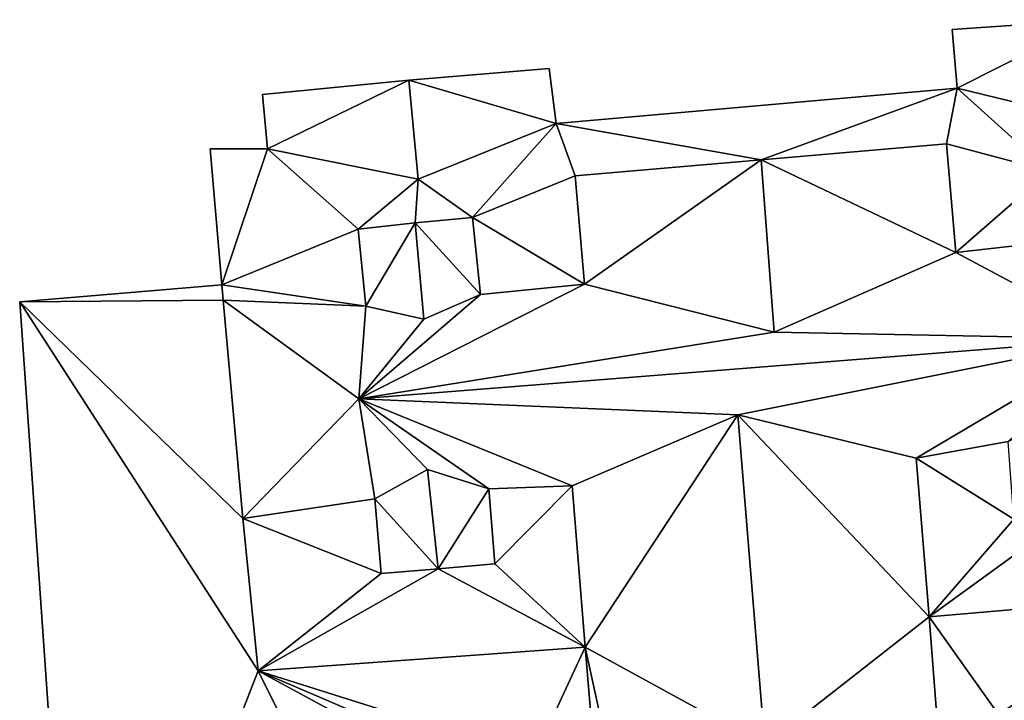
# Model space of a CAD drawing. Header units: inches. Extents: x 573046 to 573266, y 6670408 to 6670668.
# Tile 10 of 20: x 573226 to 573242, y 6670493 to 6670504. Entities that reach past the tile are written whole.
import ezdxf

# ---------------------------------------------------------------- set-up
doc = ezdxf.new("R2010")
doc.units = ezdxf.units.IN
doc.header["$MEASUREMENT"] = 0
doc.layers.add('Bygning', color=10, linetype='Continuous')

msp = doc.modelspace()

# ---------------------------------------------------------------- meshes
at = {"layer": 'Bygning', "color": 74, "true_color": 0x55aa00}
mesh = msp.add_polyface(dxfattribs=at)
corners = [(573240.9, 6670503.82, 229.76), (573243.18, 6670503.98, 226.196), (573240.9, 6670503.82, 226.195), (573243.18, 6670503.98, 230.47)]
mesh.append_faces([[corners[k] for k in face] for face in [(0, 3, 1), (0, 1, 2)]])
mesh = msp.add_polyface(dxfattribs=at)
corners = [(573243.18, 6670503.98, 230.47), (573240.98, 6670502.869, 229.76), (573243.33, 6670502.301, 230.42), (573240.9, 6670503.82, 229.76)]
mesh.append_faces([[corners[k] for k in face] for face in [(0, 3, 1), (0, 1, 2)]])
mesh = msp.add_polyface(dxfattribs=at)
corners = [(573240.98, 6670502.869, 229.76), (573240.9, 6670503.82, 226.195), (573240.98, 6670502.869, 226.174), (573240.9, 6670503.82, 229.76)]
mesh.append_faces([[corners[k] for k in face] for face in [(0, 3, 1), (0, 1, 2)]])
mesh = msp.add_polyface(dxfattribs=at)
corners = [(573238.02, 6670498.92, 233.073), (573231.3, 6670497.84, 233.57), (573243.58, 6670498.811, 233.55), (573231.41, 6670499.34, 232.253), (573229.102, 6670499.438, 232.08), (573245.25, 6670502.131, 230.89), (573251.45, 6670502.66, 230.66), (573248.28, 6670503.5, 229.76), (573245.368, 6670500.776, 232.01), (573244.43, 6670500.561, 232.055), (573229.079, 6670499.689, 231.802), (573244.32, 6670501.699, 231.04), (573229.82, 6670501.891, 229.76), (573228.89, 6670501.891, 229.746), (573245.4, 6670503.25, 229.76), (573237.81, 6670501.711, 230.587), (573240.98, 6670502.869, 229.76), (573234.49, 6670502.301, 229.76), (573242.47, 6670501.529, 231.065), (573243.33, 6670502.301, 230.42), (573232.26, 6670501.4, 230.4), (573231.29, 6670500.59, 231.137), (573233.14, 6670500.779, 231.096), (573240.96, 6670500.211, 232.13), (573234.95, 6670499.699, 232.175), (573232.35, 6670499.131, 232.502), (573243.52, 6670500.07, 232.428), (573234.8, 6670501.449, 230.615), (573240.81, 6670501.971, 230.56), (573243.4, 6670501.619, 231.048), (573232.21, 6670500.689, 231.112), (573242.58, 6670500.391, 232.08), (573233.27, 6670499.529, 232.212)]
mesh.append_faces([[corners[k] for k in face] for face in [(24, 22, 32), (31, 18, 23), (27, 22, 24), (18, 28, 23), (19, 29, 11), (31, 2, 26), (1, 32, 25), (24, 32, 1), (31, 23, 2), (27, 17, 22), (30, 22, 20), (30, 20, 21), (18, 29, 19), (18, 16, 28), (15, 28, 16), (15, 17, 27), (21, 12, 10), (11, 5, 19), (21, 10, 3), (2, 9, 26), (8, 11, 9), (3, 1, 25), (24, 1, 0), (2, 23, 0), (22, 17, 20), (20, 12, 21), (5, 14, 19), (18, 19, 16), (15, 16, 17), (5, 7, 14), (10, 12, 13), (8, 5, 11), (3, 10, 4), (2, 8, 9), (5, 6, 7), (3, 4, 1), (0, 1, 2)]])
mesh = msp.add_polyface(dxfattribs=at)
corners = [(573234.38, 6670503.189, 229.76), (573234.38, 6670503.189, 226.112), (573232.11, 6670503, 226.082), (573232.11, 6670503, 230.64)]
mesh.append_faces([[corners[k] for k in face] for face in [(3, 0, 2), (0, 1, 2)]])
mesh = msp.add_polyface(dxfattribs=at)
corners = [(573234.49, 6670502.301, 229.76), (573232.11, 6670503, 230.64), (573232.26, 6670501.4, 230.4), (573234.38, 6670503.189, 229.76)]
mesh.append_faces([[corners[k] for k in face] for face in [(0, 3, 1), (0, 1, 2)]])
mesh = msp.add_polyface(dxfattribs=at)
corners = [(573234.49, 6670502.301, 229.76), (573234.49, 6670502.301, 226.089), (573234.38, 6670503.189, 226.112), (573234.38, 6670503.189, 229.76)]
mesh.append_faces([[corners[k] for k in face] for face in [(3, 0, 2), (0, 1, 2)]])
mesh = msp.add_polyface(dxfattribs=at)
corners = [(573229.74, 6670502.77, 229.76), (573232.11, 6670503, 226.082), (573229.74, 6670502.77, 226.052), (573232.11, 6670503, 230.64)]
mesh.append_faces([[corners[k] for k in face] for face in [(0, 3, 1), (0, 1, 2)]])
mesh = msp.add_polyface(dxfattribs=at)
corners = [(573232.11, 6670503, 230.64), (573229.82, 6670501.891, 229.76), (573232.26, 6670501.4, 230.4), (573229.74, 6670502.77, 229.76)]
mesh.append_faces([[corners[k] for k in face] for face in [(0, 3, 1), (0, 1, 2)]])
mesh = msp.add_polyface(dxfattribs=at)
corners = [(573234.49, 6670502.301, 229.76), (573240.98, 6670502.869, 226.174), (573234.49, 6670502.301, 226.089), (573240.98, 6670502.869, 229.76)]
mesh.append_faces([[corners[k] for k in face] for face in [(0, 3, 1), (0, 1, 2)]])
mesh = msp.add_polyface(dxfattribs=at)
corners = [(573229.82, 6670501.891, 229.76), (573229.74, 6670502.77, 226.052), (573229.82, 6670501.891, 226.037), (573229.74, 6670502.77, 229.76)]
mesh.append_faces([[corners[k] for k in face] for face in [(0, 3, 1), (0, 1, 2)]])
mesh = msp.add_polyface(dxfattribs=at)
corners = [(573240.81, 6670501.971, 232.27), (573240.81, 6670501.971, 230.561), (573237.81, 6670501.711, 230.587), (573237.81, 6670501.711, 233.04)]
mesh.append_faces([[corners[k] for k in face] for face in [(3, 0, 2), (0, 1, 2)]])
mesh = msp.add_polyface(dxfattribs=at)
corners = [(573240.96, 6670500.211, 232.13), (573240.81, 6670501.971, 232.27), (573237.81, 6670501.711, 233.04), (573238.02, 6670498.92, 233.073)]
mesh.append_faces([[corners[k] for k in face] for face in [(3, 0, 2), (0, 1, 2)]])
mesh = msp.add_polyface(dxfattribs=at)
corners = [(573240.81, 6670501.971, 232.27), (573240.96, 6670500.211, 231.453), (573240.81, 6670501.971, 230.561), (573240.96, 6670500.211, 232.129)]
mesh.append_faces([[corners[k] for k in face] for face in [(0, 3, 1), (0, 1, 2)]])
mesh = msp.add_polyface(dxfattribs=at)
corners = [(573228.89, 6670501.891, 229.746), (573228.89, 6670501.891, 226.031), (573229.079, 6670499.689, 226.03), (573229.079, 6670499.689, 231.802)]
mesh.append_faces([[corners[k] for k in face] for face in [(3, 0, 2), (0, 1, 2)]])
mesh = msp.add_polyface(dxfattribs=at)
corners = [(573228.89, 6670501.891, 229.746), (573229.82, 6670501.891, 226.037), (573228.89, 6670501.891, 226.031), (573229.82, 6670501.891, 229.76)]
mesh.append_faces([[corners[k] for k in face] for face in [(0, 3, 1), (0, 1, 2)]])
mesh = msp.add_polyface(dxfattribs=at)
corners = [(573234.8, 6670501.449, 232.27), (573237.81, 6670501.711, 230.587), (573234.8, 6670501.449, 230.615), (573237.81, 6670501.711, 233.04)]
mesh.append_faces([[corners[k] for k in face] for face in [(0, 3, 1), (0, 1, 2)]])
mesh = msp.add_polyface(dxfattribs=at)
corners = [(573234.95, 6670499.699, 232.175), (573238.02, 6670498.92, 233.073), (573237.81, 6670501.711, 233.04), (573234.8, 6670501.449, 232.27)]
mesh.append_faces([[corners[k] for k in face] for face in [(3, 0, 2), (0, 1, 2)]])
mesh = msp.add_polyface(dxfattribs=at)
corners = [(573234.8, 6670501.449, 232.27), (573234.8, 6670501.449, 230.615), (573234.95, 6670499.699, 231.492), (573234.95, 6670499.699, 232.174)]
mesh.append_faces([[corners[k] for k in face] for face in [(3, 0, 2), (0, 1, 2)]])
mesh = msp.add_polyface(dxfattribs=at)
corners = [(573231.29, 6670500.59, 231.97), (573232.21, 6670500.689, 231.112), (573231.29, 6670500.59, 231.137), (573232.21, 6670500.689, 232.34)]
mesh.append_faces([[corners[k] for k in face] for face in [(0, 3, 1), (0, 1, 2)]])
mesh = msp.add_polyface(dxfattribs=at)
corners = [(573231.41, 6670499.34, 231.98), (573232.35, 6670499.131, 232.502), (573232.21, 6670500.689, 232.34), (573231.29, 6670500.59, 231.97)]
mesh.append_faces([[corners[k] for k in face] for face in [(3, 0, 2), (0, 1, 2)]])
mesh = msp.add_polyface(dxfattribs=at)
corners = [(573233.14, 6670500.779, 231.97), (573233.14, 6670500.779, 231.096), (573232.21, 6670500.689, 231.112), (573232.21, 6670500.689, 232.34)]
mesh.append_faces([[corners[k] for k in face] for face in [(3, 0, 2), (0, 1, 2)]])
mesh = msp.add_polyface(dxfattribs=at)
corners = [(573233.27, 6670499.529, 231.98), (573233.14, 6670500.779, 231.97), (573232.21, 6670500.689, 232.34), (573232.35, 6670499.131, 232.502)]
mesh.append_faces([[corners[k] for k in face] for face in [(3, 0, 2), (0, 1, 2)]])
mesh = msp.add_polyface(dxfattribs=at)
corners = [(573233.14, 6670500.779, 231.97), (573233.27, 6670499.529, 231.877), (573233.14, 6670500.779, 231.096), (573233.27, 6670499.529, 231.98)]
mesh.append_faces([[corners[k] for k in face] for face in [(0, 3, 1), (0, 1, 2)]])
mesh = msp.add_polyface(dxfattribs=at)
corners = [(573231.29, 6670500.59, 231.97), (573231.29, 6670500.59, 231.137), (573231.41, 6670499.34, 231.909), (573231.41, 6670499.34, 231.98)]
mesh.append_faces([[corners[k] for k in face] for face in [(3, 0, 2), (0, 1, 2)]])
mesh = msp.add_polyface(dxfattribs=at)
corners = [(573240.96, 6670500.211, 232.129), (573238.02, 6670498.92, 233.075), (573240.96, 6670500.211, 231.453)]
mesh.append_faces([[corners[k] for k in face] for face in [(0, 1, 2)]])
mesh = msp.add_polyface(dxfattribs=at)
corners = [(573225.81, 6670499.41, 226.16), (573229.079, 6670499.689, 226.91), (573225.81, 6670499.41, 226.91), (573229.079, 6670499.689, 226.16)]
mesh.append_faces([[corners[k] for k in face] for face in [(0, 3, 1), (0, 1, 2)]])
mesh = msp.add_polyface(dxfattribs=at)
corners = [(573225.81, 6670499.41, 226.16), (573229.079, 6670499.689, 226.91), (573225.81, 6670499.41, 226.91), (573229.079, 6670499.689, 226.16)]
mesh.append_faces([[corners[k] for k in face] for face in [(0, 3, 1), (0, 1, 2)]])
mesh = msp.add_polyface(dxfattribs=at)
corners = [(573225.81, 6670499.41, 226.16), (573229.079, 6670499.689, 226.03), (573225.81, 6670499.41, 226.008), (573229.079, 6670499.689, 226.16)]
mesh.append_faces([[corners[k] for k in face] for face in [(0, 3, 1), (0, 1, 2)]])
mesh = msp.add_polyface(dxfattribs=at)
corners = [(573229.079, 6670499.689, 226.16), (573225.81, 6670499.41, 226.16), (573229.102, 6670499.438, 226.163), (573226.75, 6670485.951, 226.16), (573229.67, 6670493.439, 226.163), (573244.58, 6670494.66, 226.183), (573240.53, 6670494.311, 226.183), (573241.65, 6670492.73, 226.17), (573241.68, 6670492.109, 226.17), (573245.24, 6670487, 226.18), (573238.57, 6670488.67, 226.17), (573233.188, 6670486.01, 226.165), (573236.91, 6670488.74, 226.17), (573233.15, 6670486.461, 226.165), (573240.651, 6670492.699, 226.17), (573229.42, 6670495.902, 226.163), (573234.96, 6670493.82, 226.163), (573234.13, 6670492.029, 226.17), (573235.1, 6670492.15, 226.163), (573237.94, 6670488.631, 226.17), (573237.41, 6670488.65, 226.17), (573239.24, 6670488.85, 226.17), (573236.26, 6670488.98, 226.17), (573240.42, 6670489.561, 226.17), (573235.66, 6670489.34, 226.17), (573240.97, 6670490.189, 226.17), (573235.13, 6670489.801, 226.17), (573241.34, 6670490.84, 226.17), (573234.69, 6670490.34, 226.17), (573234.4, 6670490.869, 226.17), (573234.21, 6670491.49, 226.17)]
mesh.append_faces([[corners[k] for k in face] for face in [(29, 4, 13), (17, 4, 30), (29, 30, 4), (5, 7, 8), (28, 29, 13), (9, 8, 27), (26, 28, 13), (9, 27, 25), (24, 26, 13), (9, 25, 23), (22, 24, 13), (9, 23, 21), (12, 22, 13), (9, 21, 10), (20, 12, 11), (11, 10, 19), (19, 20, 11), (15, 1, 4), (16, 4, 17), (16, 17, 18), (2, 1, 15), (7, 6, 14), (4, 3, 13), (12, 13, 11), (9, 10, 11), (5, 8, 9), (5, 6, 7), (1, 3, 4), (0, 1, 2)]])
mesh = msp.add_polyface(dxfattribs=at)
corners = [(573229.079, 6670499.689, 231.802), (573229.079, 6670499.689, 226.03), (573229.102, 6670499.438, 226.03), (573229.102, 6670499.438, 232.08)]
mesh.append_faces([[corners[k] for k in face] for face in [(3, 0, 2), (0, 1, 2)]])
mesh = msp.add_polyface(dxfattribs=at)
corners = [(573229.102, 6670499.438, 226.163), (573229.079, 6670499.689, 226.913), (573229.102, 6670499.438, 226.913), (573229.079, 6670499.689, 226.163)]
mesh.append_faces([[corners[k] for k in face] for face in [(0, 3, 1), (0, 1, 2)]])
mesh = msp.add_polyface(dxfattribs=at)
corners = [(573229.102, 6670499.438, 226.163), (573229.079, 6670499.689, 226.913), (573229.102, 6670499.438, 226.913), (573229.079, 6670499.689, 226.163)]
mesh.append_faces([[corners[k] for k in face] for face in [(0, 3, 1), (0, 1, 2)]])
mesh = msp.add_polyface(dxfattribs=at)
corners = [(573238.02, 6670498.92, 233.075), (573234.95, 6670499.699, 232.174), (573234.95, 6670499.699, 231.492)]
mesh.append_faces([[corners[k] for k in face] for face in [(0, 1, 2)]])
mesh = msp.add_polyface(dxfattribs=at)
corners = [(573233.27, 6670499.529, 231.98), (573232.35, 6670499.131, 232.5), (573233.27, 6670499.529, 231.877)]
mesh.append_faces([[corners[k] for k in face] for face in [(0, 1, 2)]])
mesh = msp.add_polyface(dxfattribs=at)
corners = [(573226.75, 6670485.951, 226.16), (573225.81, 6670499.41, 226.91), (573226.75, 6670485.951, 226.91), (573225.81, 6670499.41, 226.16)]
mesh.append_faces([[corners[k] for k in face] for face in [(0, 3, 1), (0, 1, 2)]])
mesh = msp.add_polyface(dxfattribs=at)
corners = [(573226.75, 6670485.951, 226.16), (573225.81, 6670499.41, 226.91), (573226.75, 6670485.951, 226.91), (573225.81, 6670499.41, 226.16)]
mesh.append_faces([[corners[k] for k in face] for face in [(0, 3, 1), (0, 1, 2)]])
mesh = msp.add_polyface(dxfattribs=at)
corners = [(573226.75, 6670485.951, 226.16), (573225.81, 6670499.41, 226.008), (573226.75, 6670485.951, 226), (573225.81, 6670499.41, 226.16)]
mesh.append_faces([[corners[k] for k in face] for face in [(0, 3, 1), (0, 1, 2)]])
mesh = msp.add_polyface(dxfattribs=at)
corners = [(573229.102, 6670499.438, 232.08), (573229.102, 6670499.438, 226.163), (573231.3, 6670497.84, 226.163), (573231.3, 6670497.84, 233.57)]
mesh.append_faces([[corners[k] for k in face] for face in [(3, 0, 2), (0, 1, 2)]])
mesh = msp.add_polyface(dxfattribs=at)
corners = [(573229.42, 6670495.902, 231.612), (573229.102, 6670499.438, 226.03), (573229.42, 6670495.902, 226.024), (573229.102, 6670499.438, 231.612)]
mesh.append_faces([[corners[k] for k in face] for face in [(0, 3, 1), (0, 1, 2)]])
mesh = msp.add_polyface(dxfattribs=at)
corners = [(573229.42, 6670495.902, 226.163), (573229.102, 6670499.438, 226.913), (573229.42, 6670495.902, 226.913), (573229.102, 6670499.438, 226.163)]
mesh.append_faces([[corners[k] for k in face] for face in [(0, 3, 1), (0, 1, 2)]])
mesh = msp.add_polyface(dxfattribs=at)
corners = [(573229.42, 6670495.902, 226.163), (573229.102, 6670499.438, 226.913), (573229.42, 6670495.902, 226.913), (573229.102, 6670499.438, 226.163)]
mesh.append_faces([[corners[k] for k in face] for face in [(0, 3, 1), (0, 1, 2)]])
mesh = msp.add_polyface(dxfattribs=at)
corners = [(573229.42, 6670495.902, 231.612), (573231.3, 6670497.84, 231.612), (573229.102, 6670499.438, 231.612)]
mesh.append_faces([[corners[k] for k in face] for face in [(0, 1, 2)]])
mesh = msp.add_polyface(dxfattribs=at)
corners = [(573229.42, 6670495.902, 226.163), (573231.3, 6670497.84, 226.163), (573229.102, 6670499.438, 226.163)]
mesh.append_faces([[corners[k] for k in face] for face in [(0, 1, 2)]])
mesh = msp.add_polyface(dxfattribs=at)
corners = [(573232.35, 6670499.131, 232.5), (573231.41, 6670499.34, 231.98), (573231.41, 6670499.34, 231.909)]
mesh.append_faces([[corners[k] for k in face] for face in [(0, 1, 2)]])
mesh = msp.add_polyface(dxfattribs=at)
corners = [(573245.85, 6670495.061, 230.08), (573244.58, 6670494.66, 229.83), (573245.88, 6670494.77, 229.83), (573232.58, 6670495.09, 231.063), (573229.67, 6670493.439, 229.876), (573234.96, 6670493.82, 229.76), (573243.6, 6670497.27, 232.173), (573245.668, 6670497.232, 231.97), (573243.58, 6670498.811, 233.55), (573243.68, 6670496.01, 231.058), (573245.791, 6670495.76, 230.689), (573242.79, 6670495.949, 231.07), (573240.53, 6670494.311, 229.82), (573229.42, 6670495.902, 232.08), (573231.66, 6670495.01, 231.06), (573237.43, 6670497.58, 232.84), (573231.3, 6670497.84, 233.57), (573231.56, 6670496.221, 232.133), (573240.32, 6670496.881, 231.95), (573241.9, 6670495.891, 231.084), (573234.75, 6670496.43, 231.94), (573233.5, 6670495.17, 231.066), (573242.66, 6670497.58, 232.514), (573232.41, 6670496.699, 232.491), (573241.81, 6670497.15, 232.198), (573233.4, 6670496.381, 232.139)]
mesh.append_faces([[corners[k] for k in face] for face in [(25, 16, 23), (22, 8, 24), (25, 20, 16), (25, 21, 20), (18, 24, 8), (18, 19, 24), (23, 16, 17), (17, 13, 14), (9, 11, 1), (11, 19, 12), (9, 1, 10), (9, 7, 6), (6, 8, 22), (3, 14, 4), (5, 21, 3), (20, 15, 16), (20, 21, 5), (18, 8, 15), (18, 12, 19), (16, 13, 17), (10, 1, 0), (15, 8, 16), (13, 4, 14), (1, 11, 12), (9, 10, 7), (6, 7, 8), (3, 4, 5), (0, 1, 2)]])
mesh = msp.add_polyface(dxfattribs=at)
corners = [(573229.42, 6670495.902, 232.08), (573231.3, 6670497.84, 226.163), (573229.42, 6670495.902, 226.163), (573231.3, 6670497.84, 233.57)]
mesh.append_faces([[corners[k] for k in face] for face in [(0, 3, 1), (0, 1, 2)]])
mesh = msp.add_polyface(dxfattribs=at)
corners = [(573234.75, 6670496.43, 231.94), (573237.43, 6670497.58, 226.021), (573234.75, 6670496.43, 226.026), (573237.43, 6670497.58, 232.84)]
mesh.append_faces([[corners[k] for k in face] for face in [(0, 3, 1), (0, 1, 2)]])
mesh = msp.add_polyface(dxfattribs=at)
corners = [(573234.75, 6670496.43, 231.94), (573234.75, 6670496.43, 226.026), (573237.43, 6670497.58, 226.021), (573237.43, 6670497.58, 232.84)]
mesh.append_faces([[corners[k] for k in face] for face in [(3, 0, 2), (0, 1, 2)]])
mesh = msp.add_polyface(dxfattribs=at)
corners = [(573235.11, 6670492.02, 231.96), (573235.35, 6670492.039, 232.037), (573235.1, 6670492.15, 231.959), (573234.96, 6670493.82, 231.95), (573234.75, 6670496.43, 231.94), (573237.43, 6670497.58, 232.84), (573237.87, 6670492.23, 232.84)]
mesh.append_faces([[corners[k] for k in face] for face in [(5, 3, 6), (3, 1, 6), (4, 3, 5), (2, 1, 3), (0, 1, 2)]])
mesh = msp.add_polyface(dxfattribs=at)
corners = [(573240.32, 6670496.881, 231.95), (573240.32, 6670496.881, 226.014), (573237.43, 6670497.58, 226.021), (573237.43, 6670497.58, 232.84)]
mesh.append_faces([[corners[k] for k in face] for face in [(3, 0, 2), (0, 1, 2)]])
mesh = msp.add_polyface(dxfattribs=at)
corners = [(573240.32, 6670496.881, 231.95), (573237.43, 6670497.58, 226.021), (573240.32, 6670496.881, 226.014), (573237.43, 6670497.58, 232.84)]
mesh.append_faces([[corners[k] for k in face] for face in [(0, 3, 1), (0, 1, 2)]])
mesh = msp.add_polyface(dxfattribs=at)
corners = [(573240.67, 6670492.461, 231.96), (573240.651, 6670492.699, 231.96), (573240.58, 6670492.451, 231.988), (573237.87, 6670492.23, 232.84), (573237.43, 6670497.58, 232.84), (573240.53, 6670494.311, 231.96), (573240.32, 6670496.881, 231.95)]
mesh.append_faces([[corners[k] for k in face] for face in [(4, 5, 6), (3, 1, 5), (4, 3, 5), (2, 1, 3), (0, 1, 2)]])
mesh = msp.add_polyface(dxfattribs=at)
corners = [(573240.53, 6670494.311, 231.96), (573240.53, 6670494.311, 229.82), (573240.32, 6670496.881, 231.9), (573240.32, 6670496.881, 231.95)]
mesh.append_faces([[corners[k] for k in face] for face in [(3, 0, 2), (0, 1, 2)]])
mesh = msp.add_polyface(dxfattribs=at)
corners = [(573231.56, 6670496.221, 232.124), (573232.41, 6670496.699, 232.484), (573231.56, 6670496.221, 231.85)]
mesh.append_faces([[corners[k] for k in face] for face in [(0, 1, 2)]])
mesh = msp.add_polyface(dxfattribs=at)
corners = [(573232.58, 6670495.09, 232.29), (573231.56, 6670496.221, 232.133), (573231.66, 6670495.01, 231.96), (573232.41, 6670496.699, 232.491)]
mesh.append_faces([[corners[k] for k in face] for face in [(0, 3, 1), (0, 1, 2)]])
mesh = msp.add_polyface(dxfattribs=at)
corners = [(573232.41, 6670496.699, 232.484), (573233.4, 6670496.381, 232.13), (573233.4, 6670496.381, 231.83)]
mesh.append_faces([[corners[k] for k in face] for face in [(0, 1, 2)]])
mesh = msp.add_polyface(dxfattribs=at)
corners = [(573232.58, 6670495.09, 232.29), (573233.4, 6670496.381, 232.139), (573232.41, 6670496.699, 232.491), (573233.5, 6670495.17, 231.96)]
mesh.append_faces([[corners[k] for k in face] for face in [(0, 3, 1), (0, 1, 2)]])
mesh = msp.add_polyface(dxfattribs=at)
corners = [(573233.5, 6670495.17, 231.96), (573233.5, 6670495.17, 231.066), (573233.4, 6670496.381, 231.83), (573233.4, 6670496.381, 232.13)]
mesh.append_faces([[corners[k] for k in face] for face in [(3, 0, 2), (0, 1, 2)]])
mesh = msp.add_polyface(dxfattribs=at)
corners = [(573234.96, 6670493.82, 231.95), (573234.75, 6670496.43, 231.89), (573234.96, 6670493.82, 229.76), (573234.75, 6670496.43, 231.94)]
mesh.append_faces([[corners[k] for k in face] for face in [(0, 3, 1), (0, 1, 2)]])
mesh = msp.add_polyface(dxfattribs=at)
corners = [(573231.66, 6670495.01, 231.96), (573231.56, 6670496.221, 231.85), (573231.66, 6670495.01, 231.061), (573231.56, 6670496.221, 232.124)]
mesh.append_faces([[corners[k] for k in face] for face in [(0, 3, 1), (0, 1, 2)]])
mesh = msp.add_polyface(dxfattribs=at)
corners = [(573229.67, 6670493.439, 229.876), (573229.42, 6670495.902, 226.024), (573229.67, 6670493.439, 226.019), (573229.42, 6670495.902, 232.08)]
mesh.append_faces([[corners[k] for k in face] for face in [(0, 3, 1), (0, 1, 2)]])
mesh = msp.add_polyface(dxfattribs=at)
corners = [(573229.67, 6670493.439, 226.163), (573229.42, 6670495.902, 226.913), (573229.67, 6670493.439, 226.913), (573229.42, 6670495.902, 226.163)]
mesh.append_faces([[corners[k] for k in face] for face in [(0, 3, 1), (0, 1, 2)]])
mesh = msp.add_polyface(dxfattribs=at)
corners = [(573229.67, 6670493.439, 226.163), (573229.42, 6670495.902, 226.913), (573229.67, 6670493.439, 226.913), (573229.42, 6670495.902, 226.163)]
mesh.append_faces([[corners[k] for k in face] for face in [(0, 3, 1), (0, 1, 2)]])
mesh = msp.add_polyface(dxfattribs=at)
corners = [(573231.66, 6670495.01, 231.96), (573231.66, 6670495.01, 231.061), (573232.58, 6670495.09, 231.063), (573232.58, 6670495.09, 232.29)]
mesh.append_faces([[corners[k] for k in face] for face in [(3, 0, 2), (0, 1, 2)]])
mesh = msp.add_polyface(dxfattribs=at)
corners = [(573233.5, 6670495.17, 231.96), (573232.58, 6670495.09, 231.063), (573233.5, 6670495.17, 231.066), (573232.58, 6670495.09, 232.29)]
mesh.append_faces([[corners[k] for k in face] for face in [(0, 3, 1), (0, 1, 2)]])
mesh = msp.add_polyface(dxfattribs=at)
corners = [(573244.58, 6670494.66, 229.83), (573240.53, 6670494.311, 226.017), (573244.58, 6670494.66, 226.005), (573240.53, 6670494.311, 229.82)]
mesh.append_faces([[corners[k] for k in face] for face in [(0, 3, 1), (0, 1, 2)]])
mesh = msp.add_polyface(dxfattribs=at)
corners = [(573244.58, 6670494.66, 226.183), (573240.53, 6670494.311, 226.933), (573244.58, 6670494.66, 226.933), (573240.53, 6670494.311, 226.183)]
mesh.append_faces([[corners[k] for k in face] for face in [(0, 3, 1), (0, 1, 2)]])
mesh = msp.add_polyface(dxfattribs=at)
corners = [(573244.58, 6670494.66, 226.183), (573240.53, 6670494.311, 226.933), (573244.58, 6670494.66, 226.933), (573240.53, 6670494.311, 226.183)]
mesh.append_faces([[corners[k] for k in face] for face in [(0, 3, 1), (0, 1, 2)]])
mesh = msp.add_polyface(dxfattribs=at)
corners = [(573240.53, 6670494.311, 231.96), (573240.651, 6670492.699, 226.018), (573240.53, 6670494.311, 226.017), (573240.651, 6670492.699, 231.96)]
mesh.append_faces([[corners[k] for k in face] for face in [(0, 3, 1), (0, 1, 2)]])
mesh = msp.add_polyface(dxfattribs=at)
corners = [(573240.53, 6670494.311, 226.183), (573240.651, 6670492.699, 226.933), (573240.53, 6670494.311, 226.933), (573240.651, 6670492.699, 226.183)]
mesh.append_faces([[corners[k] for k in face] for face in [(0, 3, 1), (0, 1, 2)]])
mesh = msp.add_polyface(dxfattribs=at)
corners = [(573240.53, 6670494.311, 226.183), (573240.651, 6670492.699, 226.933), (573240.53, 6670494.311, 226.933), (573240.651, 6670492.699, 226.183)]
mesh.append_faces([[corners[k] for k in face] for face in [(0, 3, 1), (0, 1, 2)]])
mesh = msp.add_polyface(dxfattribs=at)
corners = [(573234.96, 6670493.82, 229.76), (573229.67, 6670493.439, 226.019), (573234.96, 6670493.82, 226.021), (573229.67, 6670493.439, 229.876)]
mesh.append_faces([[corners[k] for k in face] for face in [(0, 3, 1), (0, 1, 2)]])
mesh = msp.add_polyface(dxfattribs=at)
corners = [(573234.96, 6670493.82, 226.163), (573229.67, 6670493.439, 226.913), (573234.96, 6670493.82, 226.913), (573229.67, 6670493.439, 226.163)]
mesh.append_faces([[corners[k] for k in face] for face in [(0, 3, 1), (0, 1, 2)]])
mesh = msp.add_polyface(dxfattribs=at)
corners = [(573234.96, 6670493.82, 226.163), (573229.67, 6670493.439, 226.913), (573234.96, 6670493.82, 226.913), (573229.67, 6670493.439, 226.163)]
mesh.append_faces([[corners[k] for k in face] for face in [(0, 3, 1), (0, 1, 2)]])
mesh = msp.add_polyface(dxfattribs=at)
corners = [(573234.96, 6670493.82, 231.95), (573234.96, 6670493.82, 226.021), (573235.1, 6670492.15, 226.017), (573235.1, 6670492.15, 231.959)]
mesh.append_faces([[corners[k] for k in face] for face in [(3, 0, 2), (0, 1, 2)]])
mesh = msp.add_polyface(dxfattribs=at)
corners = [(573235.1, 6670492.15, 226.163), (573234.96, 6670493.82, 226.913), (573235.1, 6670492.15, 226.913), (573234.96, 6670493.82, 226.163)]
mesh.append_faces([[corners[k] for k in face] for face in [(0, 3, 1), (0, 1, 2)]])
mesh = msp.add_polyface(dxfattribs=at)
corners = [(573235.1, 6670492.15, 226.163), (573234.96, 6670493.82, 226.913), (573235.1, 6670492.15, 226.913), (573234.96, 6670493.82, 226.163)]
mesh.append_faces([[corners[k] for k in face] for face in [(0, 3, 1), (0, 1, 2)]])

doc.saveas('drawing.dxf')
